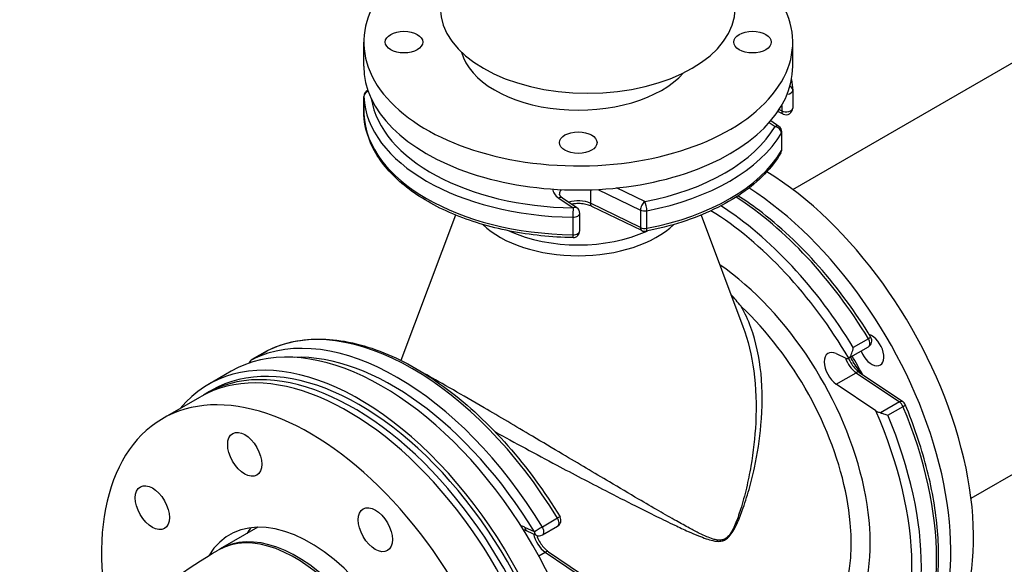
# Model space of a CAD drawing. Header units: millimetres. Extents: x 0 to 5940, y 0 to 4200.
# Tile 6 of 52: x 569 to 807, y 841 to 973. Entities that reach past the tile are written whole.
import ezdxf

# ---------------------------------------------------------------- set-up
doc = ezdxf.new("R2010")
doc.units = ezdxf.units.MM
doc.header["$LTSCALE"] = 50
doc.layers.add('02-LINIE-035', color=2, linetype='CONTINUOUS')

msp = doc.modelspace()

# ---------------------------------------------------------------- linework, layer by layer
at = {"layer": '02-LINIE-035'}
for p, q in [((756.02, 931.77), (1088.71, 1123.85)), ((799.25, 856.9), (1131.94, 1048.98)), ((652.02, 961.69), (652.02, 967.53)), ((756.02, 961.69), (756.02, 967.53)), ((756.01, 955.79), (756.01, 951.54)), ((652.04, 954.34), (652.04, 950.09)), ((652.04, 950.07), (652.04, 954.31)), ((753.67, 950.08), (752.4, 950.69)), ((753.34, 950.82), (752.7, 951.13)), ((753.34, 952.17), (753.34, 950.82)), ((750.34, 948.04), (751.74, 947.08)), ((752.67, 947.09), (750.69, 948.45)), ((753.28, 945.45), (753.28, 941.2)), ((753.37, 941.5), (753.37, 945.75)), ((706.95, 931.72), (706.95, 928.43)), ((708.77, 931.8), (719.11, 926.79)), ((720.15, 928.83), (713.3, 932.15)), ((699.29, 929.7), (702.77, 927.31)), ((703.69, 927.32), (700.21, 929.71)), ((719.11, 922.54), (706.95, 928.43)), ((719.44, 921.8), (707.28, 927.69)), ((719.11, 926.79), (719.11, 922.54)), ((720.67, 922.37), (720.67, 926.62)), ((674.25, 925.59), (661.01, 890.34)), ((702.72, 925.05), (702.72, 920.8)), ((704.39, 921.74), (704.39, 925.99)), ((733.79, 925.59), (743.95, 898.54)), ((774.37, 895.58), (770.69, 893.45)), ((769.57, 890.86), (774.4, 893.65)), ((628.59, 892.67), (624.91, 890.54)), ((624.94, 890.56), (628.62, 892.68)), ((766.58, 891.98), (768.86, 890.89)), ((619.89, 887.7), (614.37, 884.51)), ((766.58, 884.57), (771.4, 887.36)), ((771.4, 887.36), (781.88, 880.25)), ((772.21, 887.44), (782.69, 880.33)), ((776.14, 878.08), (766.58, 884.57)), ((603.24, 876.21), (612.43, 881.51)), ((613.81, 882.31), (615.19, 883.11)), ((781.88, 880.25), (777.3, 877.61)), ((779.07, 877.02), (782.75, 879.14)), ((626.35, 849.89), (617.19, 844.6)), ((693.38, 848.75), (691.1, 849.84)), ((698.99, 852.06), (695.31, 849.93)), ((695.34, 848.01), (699.02, 850.13)), ((691.55, 849.03), (693.83, 847.95)), ((694.45, 842.93), (696.02, 843.84)), ((696.02, 843.84), (706.5, 836.73)), ((696.84, 843.92), (707.31, 836.81))]:
    msp.add_line(p, q, dxfattribs=at)
for centre, radius, start, end in [((653.66, 954.34), 1.62, 113.1442, 180), ((754.38, 955.79), 1.62, 0, 2.4743), ((653.66, 950.09), 1.62, 180, 182.4743), ((754.38, 951.54), 1.62, 244.1519, 0), ((751.74, 945.75), 1.62, 0, 55.4697), ((751.74, 941.5), 1.62, 329.6558, 0), ((702.77, 925.99), 1.62, 0, 55.4697), ((702.77, 921.74), 1.62, 269.1748, 0), ((720.15, 923.26), 1.62, 244.1519, 281.0413), ((773.58, 895.05), 1.62, 300, 31.2257), ((625.73, 889.14), 1.62, 120, 161.3741), ((629.4, 891.26), 1.62, 116.3273, 120), ((781.78, 878.99), 1.63, 22.7611, 55.8481), ((698.21, 851.54), 1.62, 300, 31.2257), ((694.53, 849.41), 1.62, 244.5303, 300)]:
    msp.add_arc(centre, radius, start, end, dxfattribs=at)
for centre, major_axis, ratio, start_param, end_param in [((704.02, 967.53), (52, 0), 0.57735, 2.269605, 7.033178), ((706.32, 975.76), (35.75, 0), 0.57735, 3.141593, 6.283185), ((704.02, 967.53), (-28.6, 0), 0.57735, 0.150055, 2.671711), ((704.02, 961.69), (-52, 0), 0.57735, 0, 3.141593), ((653.66, 954.34), (-1.62, -0.07), 0.816243, 5.022055, 6.247929), ((754.38, 955.79), (1.62, 0), 0.57735, 4.882958, 6.283185), ((754.38, 955.79), (1.62, 0.07), 0.816243, 0, 0.900116), ((653.66, 954.34), (-1.62, 0), 0.57735, 0, 0.024943), ((704.02, 955.06), (-52, 0), 0.57735, 0.024943, 1.545854), ((704.02, 956.39), (-50.37, 0), 0.57735, 0.088504, 1.545854), ((653.66, 950.09), (-1.62, 0), 0.57735, 0, 0.024943), ((704.02, 950.81), (-52, 0), 0.57735, 0.024943, 1.545854), ((653.66, 950.09), (-1.62, -0.07), 0.816243, 6.247929, 6.283185), ((754.38, 951.54), (1.62, 0), 0.57735, 4.014257, 6.283185), ((754.38, 951.54), (-0.71, -1.46), 0.524834, 5.457801, 6.283185), ((704.02, 956.39), (50.38, 0), 0.57735, 5.03831, 5.957264), ((704.02, 955.06), (52, 0), 0.57735, 5.03831, 5.957264), ((751.74, 945.75), (0.92, 1.34), 0.625473, 0, 0.83301), ((751.74, 945.75), (1.4, -0.82), 0.773513, 0.425184, 1.99598), ((751.74, 945.75), (1.63, 0), 0.57735, 5.957264, 6.283185), ((704.02, 950.81), (52, 0), 0.57735, 5.03831, 5.957264), ((751.74, 941.5), (1.4, -0.82), 0.773513, 0, 0.425184), ((751.74, 941.5), (1.63, 0), 0.57735, 5.957264, 6.283185), ((748.14, 877.31), (36.56, -63.33), 0.57735, 0, 2.325817), ((704.02, 931.99), (-6.18, 0), 0.57735, 0.030777, 0.698132), ((704.02, 930.67), (-4.55, 0), 0.57735, 5.851213, 6.283185), ((742.63, 874.13), (36.56, -63.33), 0.57735, 0.002442, 2.302558), ((699.29, 928.38), (0.92, 1.34), 0.625473, 0, 0.83301), ((704.02, 926.42), (-4.55, 0), 0.57735, 4.014257, 5.24536), ((720.15, 927.51), (-0.71, -1.46), 0.524834, 3.887004, 5.457801), ((720.15, 927.51), (-0.31, 1.59), 0.261427, 4.071196, 5.641992), ((739.18, 872.14), (36.56, -63.33), 0.57735, 1.607838, 2.296329), ((702.77, 925.99), (-0.02, -1.62), 0.020363, 3.757219, 5.328015), ((702.77, 925.99), (0.92, 1.34), 0.625473, 0, 0.83301), ((707.99, 929.15), (-0.71, -1.46), 0.524834, 5.457801, 6.283185), ((720.15, 927.51), (-1.62, 0), 0.57735, 0.872665, 1.896717), ((734.36, 869.35), (35.75, -61.92), 0.57735, 1.585111, 2.320025), ((735.51, 870.01), (-36.56, 63.33), 0.57735, 4.749431, 5.437867), ((702.77, 925.99), (1.62, 0), 0.57735, 4.687446, 6.283185), ((704.02, 931.3), (27, 0), 0.57735, 3.681407, 5.743371), ((704.02, 933.75), (-26.7, 0), 0.57735, 0.896193, 2.245399), ((702.77, 921.74), (1.62, 0), 0.57735, 4.687446, 6.283185), ((720.15, 923.26), (-1.63, 0), 0.57735, 0.872665, 1.896717), ((720.15, 923.26), (-0.71, -1.46), 0.524834, 5.457801, 6.283185), ((720.15, 923.26), (0.31, -1.59), 0.261427, 0, 0.929603), ((702.77, 921.74), (-0.02, -1.62), 0.020363, 5.328015, 6.283185), ((734.36, 869.35), (28.6, -49.54), 0.57735, 6.135727, 8.541319), ((663.8, 828.62), (-36.56, 63.33), 0.57735, 4.749431, 6.246143), ((732.06, 868.02), (26.97, -46.72), 0.57735, 0, 2.051367), ((660.13, 826.49), (-36.56, 63.33), 0.57735, 4.749431, 6.246143), ((656.45, 824.37), (-36.56, 63.33), 0.57735, 3.497525, 6.283185), ((650.94, 821.19), (-36.56, 63.33), 0.57735, 3.639496, 6.494396), ((775.13, 892.89), (2.11, -3.66), 0.57735, 4.467853, 8.839321), ((773.58, 895.05), (1.39, 0.84), 0.030238, 0, 0.954993), ((773.58, 895.05), (0.81, -1.41), 0.57735, 0, 1.607838), ((766.86, 888.11), (-2.27, 3.94), 0.57735, 5.585054, 8.552113), ((648.18, 819.59), (-35.75, 61.92), 0.57735, 3.701545, 6.283185), ((649.56, 820.39), (-35.75, 61.92), 0.57735, 3.670922, 6.302471), ((650.94, 821.19), (-35.75, 61.92), 0.57735, 3.63892, 6.283185), ((625.73, 889.14), (-0.72, 1.46), 0.815936, 0.052326, 0.807984), ((625.73, 889.14), (-0.81, 1.41), 0.57735, 6.246143, 6.283185), ((629.4, 891.26), (-0.81, 1.41), 0.57735, 6.246143, 6.283185), ((629.4, 891.26), (-0.72, 1.46), 0.815936, 0, 0.052326), ((658.98, 825.83), (-35.75, 61.92), 0.57735, 4.749431, 5.989262), ((771.68, 890.9), (2.27, -3.94), 0.57735, 4.386342, 5.410521), ((768.76, 892.27), (0.81, -1.41), 0.57735, 5.585054, 6.308863), ((741.71, 873.59), (29.25, -50.66), 0.57735, 1.502444, 1.588283), ((771.3, 886.1), (0.91, 1.34), 0.524834, 0, 0.825385), ((638.99, 814.29), (-35.75, 61.92), 0.57735, 3.886648, 7.381746), ((781.78, 878.99), (0.91, 1.34), 0.524834, 0, 0.825385), ((781.78, 878.99), (0.81, -1.41), 0.57735, 1.354243, 2.268928), ((781.78, 878.99), (1.5, 0.63), 0.175436, 5.339053, 6.283185), ((739.18, 872.14), (36.56, -63.33), 0.57735, 0.216553, 1.354243), ((734.36, 869.35), (35.75, -61.92), 0.57735, 0.216553, 1.383254), ((735.51, 870.01), (36.56, -63.33), 0.57735, 0.216553, 1.354243), ((638.99, 814.29), (-19.5, 33.77), 0.57735, 3.793368, 6.594938), ((698.21, 851.54), (1.39, 0.84), 0.030238, 0, 0.954993), ((691.48, 844.59), (-3.09, 5.35), 0.57735, 5.585054, 5.800849), ((692.25, 850.5), (-0.7, -1.47), 0.625473, 5.450176, 6.283185), ((694.53, 849.41), (-1.39, -0.84), 0.030238, 4.096586, 5.667382), ((694.53, 849.41), (0.81, -1.41), 0.57735, 0, 1.607838), ((698.21, 851.54), (0.81, -1.41), 0.57735, 0, 1.607838), ((635.31, 812.16), (-18.57, 32.17), 0.57735, 3.847615, 6.283185), ((635.77, 812.43), (-18.57, 32.17), 0.57735, 3.838393, 6.295558), ((648.18, 819.59), (-19.5, 33.77), 0.57735, 0.237941, 0.309454), ((696.3, 847.38), (2.27, -3.94), 0.57735, 4.179418, 5.410521), ((694.53, 849.41), (-0.7, -1.47), 0.625473, 5.450176, 6.283185), ((741.84, 846.57), (-1.63, 2.81), 0.57735, 1.076635, 1.147964), ((695.92, 842.58), (0.91, 1.34), 0.524834, 0, 0.825385)]:
    msp.add_ellipse(centre, major_axis=major_axis, ratio=ratio, start_param=start_param, end_param=end_param, dxfattribs=at)
for centre, major_axis in [((661.77, 967.53), (4.55, 0)), ((746.27, 967.53), (4.55, 0)), ((704.02, 943.14), (4.55, 0)), ((623.16, 867.56), (-2.92, 5.07)), ((600.77, 854.63), (-2.92, 5.07)), ((654.82, 849.28), (-2.92, 5.07))]:
    msp.add_ellipse(centre, major_axis=major_axis, ratio=0.57735, dxfattribs=at)
msp.add_open_spline([(755.71, 958.43), (755.87, 957.57), (755.97, 956.72), (756, 955.86)], degree=3, dxfattribs=at)
for points, knots in [([(702.74, 920.12), (697.54, 920.19), (692.36, 920.72), (682.49, 922.67), (677.81, 924.08), (669.34, 927.67), (665.57, 929.84), (659.26, 934.81), (656.72, 937.59), (653.18, 943.58), (652.18, 946.79), (652.04, 950.02)], [0.810341, 0.810341, 0.810341, 0.810341, 1.114523, 1.114523, 1.418705, 1.418705, 1.722887, 1.722887, 2.02707, 2.02707, 2.331252, 2.331252, 2.331252, 2.331252]), ([(753.15, 940.68), (752.09, 938.87), (750.75, 937.13), (747.57, 933.85), (745.74, 932.31), (741.64, 929.46), (739.37, 928.16), (734.48, 925.81), (731.86, 924.77), (726.34, 922.99), (723.45, 922.25), (720.46, 921.67)], [5.8237082, 5.8237082, 5.8237082, 5.8237082, 6.0074991, 6.0074991, 6.1912899, 6.1912899, 6.3750807, 6.3750807, 6.5588715, 6.5588715, 6.7426624, 6.7426624, 6.7426624, 6.7426624]), ([(700.21, 929.71), (700.09, 929.8), (699.98, 929.89), (699.8, 930.06), (699.72, 930.14), (699.61, 930.28), (699.57, 930.35), (699.51, 930.47), (699.5, 930.51), (699.48, 930.6), (699.47, 930.63), (699.47, 930.67)], [1.6580628, 1.6580628, 1.6580628, 1.6580628, 1.7976891, 1.7976891, 1.9373155, 1.9373155, 2.0769418, 2.0769418, 2.2165682, 2.2165682, 2.3561945, 2.3561945, 2.3561945, 2.3561945]), ([(774.97, 895.9), (771.23, 902.08), (766.96, 907.9), (757.74, 918.36), (752.78, 922.99), (746.06, 928.04), (744.4, 929.19), (742.74, 930.25)], [0.8224402, 0.8224402, 0.8224402, 0.8224402, 1.1217826, 1.1217826, 1.4211251, 1.4211251, 1.5176456, 1.5176456, 1.5176456, 1.5176456]), ([(707.28, 927.69), (706.96, 927.84), (706.59, 927.98), (705.76, 928.2), (705.29, 928.28), (704.33, 928.37), (703.82, 928.37), (703.01, 928.31), (702.7, 928.27), (702.4, 928.21)], [1.658063, 1.658063, 1.658063, 1.658063, 1.925787, 1.925787, 2.203765, 2.203765, 2.487919, 2.487919, 2.67381, 2.67381, 2.67381, 2.67381]), ([(743.51, 903.43), (743.5, 903.44), (743.49, 903.45), (742.69, 904.45), (741.87, 905.41), (741.02, 906.33)], [-4.7452167, -4.7452167, -4.7452167, -4.7452167, -4.7395598, -4.7395598, -4.1362121, -4.1362121, -4.1362121, -4.1362121]), ([(739.69, 846.87), (740.02, 847.06), (740.33, 847.32), (740.96, 848.01), (741.26, 848.46), (741.83, 849.39), (742.08, 849.88), (742.87, 851.52), (743.34, 852.71), (744.39, 855.6), (744.93, 857.32), (745.9, 860.77), (746.34, 862.51), (747.47, 867.71), (748.01, 871.18), (748.7, 878.87), (748.73, 883.07), (747.93, 891.05), (747.14, 894.83), (745.2, 900.11), (744.42, 901.82), (743.51, 903.43)], [-50.507213, -50.507213, -50.507213, -50.507213, -50.298304, -50.298304, -50.032946, -50.032946, -49.767588, -49.767588, -49.158606, -49.158606, -48.300047, -48.300047, -47.441489, -47.441489, -45.724366, -45.724366, -43.614642, -43.614642, -41.578008, -41.578008, -40.53629, -40.53629, -40.53629, -40.53629]), ([(743.95, 898.54), (745.21, 895.19), (746.06, 891.56), (747.11, 883.72), (747.24, 879.48), (746.86, 871.7), (746.46, 868.18), (745.55, 862.9), (745.19, 861.14), (744.36, 857.63), (743.9, 855.89), (742.97, 852.95), (742.55, 851.74), (741.85, 850.08), (741.62, 849.58), (741.1, 848.64), (740.82, 848.19), (740.23, 847.51), (739.95, 847.25), (739.64, 847.07)], [41.674664, 41.674664, 41.674664, 41.674664, 43.614642, 43.614642, 45.724366, 45.724366, 47.441489, 47.441489, 48.300047, 48.300047, 49.158606, 49.158606, 49.767588, 49.767588, 50.032946, 50.032946, 50.298304, 50.298304, 50.507213, 50.507213, 50.507213, 50.507213]), ([(628.68, 892.72), (632.63, 894.67), (637.12, 895.6), (646.67, 895.4), (651.73, 894.28), (662.01, 890.13), (667.23, 887.11), (677.41, 879.47), (682.36, 874.84), (691.58, 864.38), (695.85, 858.56), (699.6, 852.38)], [3.964033, 3.964033, 3.964033, 3.964033, 4.263375, 4.263375, 4.562718, 4.562718, 4.86206, 4.86206, 5.161403, 5.161403, 5.460745, 5.460745, 5.460745, 5.460745]), ([(769.59, 890.87), (769.67, 890.92), (769.74, 890.99), (769.91, 891.2), (769.99, 891.33), (770.17, 891.67), (770.27, 891.89), (770.43, 892.32), (770.5, 892.55), (770.61, 893), (770.66, 893.23), (770.69, 893.45), (770.69, 893.45), (770.69, 893.45)], [0, 0, 0, 0, 0.0702595, 0.0702595, 0.1507881, 0.1507881, 0.2580896, 0.2580896, 0.3645241, 0.3645241, 0.4762975, 0.4762975, 0.4772933, 0.4772933, 0.4772933, 0.4772933]), ([(769.54, 890.85), (769.66, 890.58), (769.79, 890.31), (770.18, 889.61), (770.46, 889.2), (771.05, 888.45), (771.37, 888.12), (771.87, 887.69), (772.04, 887.56), (772.21, 887.44)], [3.7297282, 3.7297282, 3.7297282, 3.7297282, 3.9009769, 3.9009769, 4.185999, 4.185999, 4.4684667, 4.4684667, 4.6251225, 4.6251225, 4.6251225, 4.6251225]), ([(772.42, 887.3), (772.33, 887.47), (772.23, 887.64), (771.82, 888.3), (771.48, 888.77), (770.84, 889.73), (770.54, 890.22), (770.2, 890.86), (770.13, 891), (770.06, 891.14)], [-3.089584, -3.089584, -3.089584, -3.089584, -2.57085, -2.57085, -1.02519, -1.02519, 0.490176, 0.490176, 0.904209, 0.904209, 0.904209, 0.904209]), ([(739.64, 847.07), (739.39, 846.93), (739.12, 846.84), (738.5, 846.72), (738.14, 846.73), (737.41, 846.82), (737.05, 846.91), (736.18, 847.18), (735.67, 847.37), (734.58, 847.84), (734, 848.11), (732.61, 848.79), (731.81, 849.21), (729.95, 850.21), (728.89, 850.8), (726.42, 852.19), (725, 853), (721.94, 854.77), (720.3, 855.72), (716.33, 858.05), (713.98, 859.44), (707.88, 863.05), (704.07, 865.31), (697.79, 869.05), (695.33, 870.51), (688.87, 874.34), (684.89, 876.69), (678.53, 880.4), (676, 881.87), (671.22, 884.61), (669.04, 885.83), (667.18, 886.86), (667.09, 886.91), (667.01, 886.96)], [0, 0, 0, 0, 0.168761, 0.168761, 0.396367, 0.396367, 0.629466, 0.629466, 0.961224, 0.961224, 1.342211, 1.342211, 1.86596, 1.86596, 2.546833, 2.546833, 3.431969, 3.431969, 4.426993, 4.426993, 5.79835, 5.79835, 7.929087, 7.929087, 9.288165, 9.288165, 11.544565, 11.544565, 13.214471, 13.214471, 15.09136, 15.09136, 15.185612, 15.185612, 15.185612, 15.185612]), ([(783.04, 815.07), (785.23, 817.76), (787.01, 820.94), (789.68, 828.1), (790.58, 832.07), (791.48, 840.6), (791.48, 845.17), (790.59, 854.66), (789.7, 859.59), (787.09, 869.57), (785.37, 874.63), (783.28, 879.62)], [5.71434, 5.71434, 5.71434, 5.71434, 5.941878, 5.941878, 6.169416, 6.169416, 6.396954, 6.396954, 6.624492, 6.624492, 6.85203, 6.85203, 6.85203, 6.85203]), ([(777.3, 877.61), (777.15, 877.64), (776.99, 877.68), (776.61, 877.81), (776.34, 877.95), (776.14, 878.08)], [0.2287407, 0.2287407, 0.2287407, 0.2287407, 0.2953839, 0.2953839, 0.4242421, 0.4242421, 0.4242421, 0.4242421]), ([(777.3, 877.61), (777.55, 877.56), (777.8, 877.49), (778.4, 877.3), (778.75, 877.17), (779.07, 877.02), (779.07, 877.02), (779.07, 877.02)], [-0.3149648, -0.3149648, -0.3149648, -0.3149648, -0.1874602, -0.1874602, 0, 0, 0.0010054, 0.0010054, 0.0010054, 0.0010054]), ([(683.8, 873.06), (686.2, 871.73), (688.68, 870.37), (693.72, 867.65), (696.27, 866.28), (702.79, 862.82), (706.74, 860.75), (713.07, 857.49), (715.51, 856.25), (719.62, 854.17), (721.32, 853.33), (724.49, 851.77), (725.95, 851.06), (728.51, 849.85), (729.61, 849.34), (731.54, 848.48), (732.37, 848.12), (733.81, 847.54), (734.41, 847.31), (735.54, 846.92), (736.07, 846.76), (736.98, 846.56), (737.35, 846.49), (738.11, 846.44), (738.49, 846.46), (739.15, 846.61), (739.42, 846.71), (739.69, 846.87)], [-10.643543, -10.643543, -10.643543, -10.643543, -9.288165, -9.288165, -7.929087, -7.929087, -5.79835, -5.79835, -4.426993, -4.426993, -3.431969, -3.431969, -2.546833, -2.546833, -1.86596, -1.86596, -1.342211, -1.342211, -0.961224, -0.961224, -0.629466, -0.629466, -0.396367, -0.396367, -0.168761, -0.168761, 0, 0, 0, 0]), ([(690.74, 849.27), (690.77, 849.27), (690.81, 849.26), (690.94, 849.24), (691.05, 849.22), (691.28, 849.15), (691.41, 849.1), (691.55, 849.03)], [4.2867303, 4.2867303, 4.2867303, 4.2867303, 4.3458698, 4.3458698, 4.4854962, 4.4854962, 4.6251225, 4.6251225, 4.6251225, 4.6251225]), ([(693.94, 847.9), (693.95, 847.88), (693.95, 847.86), (694.12, 847.4), (694.32, 846.96), (694.8, 846.09), (695.08, 845.68), (695.68, 844.93), (696, 844.6), (696.49, 844.17), (696.67, 844.04), (696.84, 843.92)], [3.608145, 3.608145, 3.608145, 3.608145, 3.61956, 3.61956, 3.900977, 3.900977, 4.185999, 4.185999, 4.468467, 4.468467, 4.625123, 4.625123, 4.625123, 4.625123]), ([(590.89, 719.59), (590.35, 720.17), (589.81, 720.76), (581.67, 729.98), (575.47, 740.32), (569.47, 760.93), (568.6, 770.6), (570.75, 788.96), (573.55, 797.59), (582.19, 814.24), (588.37, 821.98), (601.85, 834.7), (609.04, 839.89), (616.73, 844.33)], [3.434706, 3.434706, 3.434706, 3.434706, 3.455752, 3.455752, 3.760279, 3.760279, 3.994402, 3.994402, 4.218271, 4.218271, 4.47615, 4.47615, 4.712389, 4.712389, 4.712389, 4.712389])]:
    msp.add_open_spline(points, degree=3, knots=knots, dxfattribs=at)

doc.saveas('drawing.dxf')
